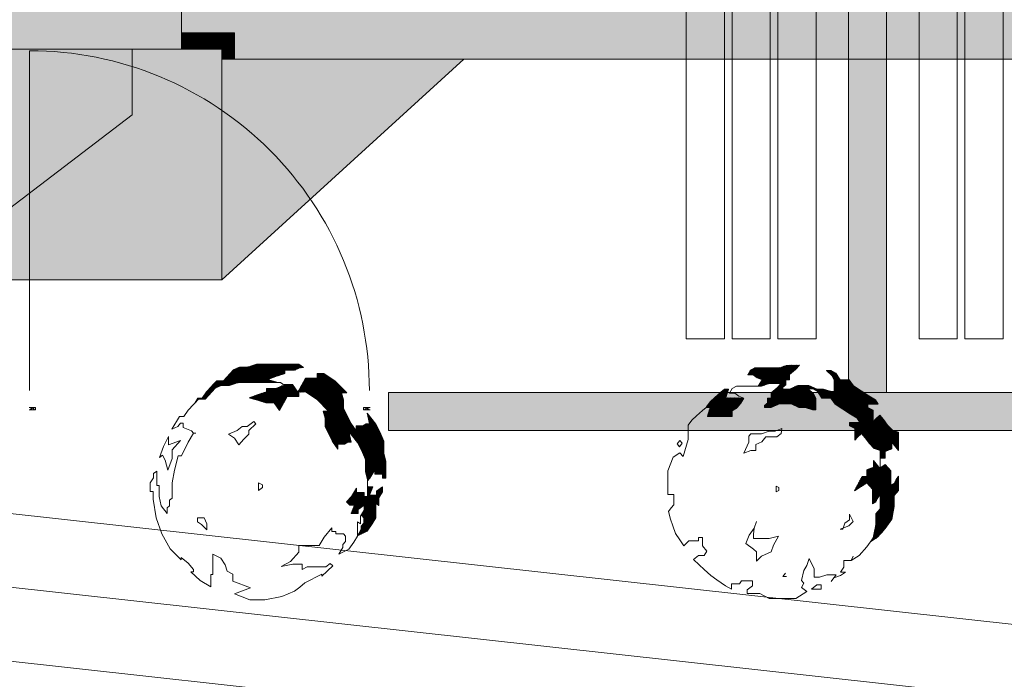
# Model space of a CAD drawing. Header units: millimetres. Extents: x -117530 to 51532, y -61772 to 24900.
# Tile 132 of 175: x -12634 to -10055, y -36134 to -34406. Entities that reach past the tile are written whole.
import ezdxf

# ---------------------------------------------------------------- set-up
doc = ezdxf.new("R2010")
doc.units = ezdxf.units.MM
doc.header["$LTSCALE"] = 254
for name, color, linetype, lineweight in [('aanzicht-borstwering', 7, 'Continuous', 0), ('HATCH_REACTORS', 7, 'Continuous', 0), ('LAYER21', 7, 'Continuous', 0), ('LAYER31', 7, 'Continuous', 0), ('LAYER52', 7, 'Continuous', 0), ('LAYER90', 7, 'Continuous', 0), ('schaduw', 7, 'Continuous', 0)]:
    doc.layers.add(name, color=color, linetype=linetype, lineweight=lineweight)
doc.layers.add('drsn-maaiveld', color=7, linetype='Continuous', lineweight=0, true_color=0x0099ff)
pattern_1 = [(45.0000013, (10.607, -10.607), (10.60660195, -10.6066015), [])]

# ---------------------------------------------------------------- blocks, each defined once
blk = doc.blocks.new('Group-1')
at = {"layer": 'aanzicht-borstwering', "linetype": 'Continuous', "lineweight": 0, "true_color": 0xaaaaaa}
h = blk.add_hatch(color=253, dxfattribs=at)
h.paths.add_polyline_path([(-650362, -221133), (-674621, -221133), (-674621, -263892), (-645303, -263892), (-645303, -264151), (-637368, -264151), (-637368, -258372), (-607025, -258372), (-607025, -250519), (-602819, -249646), (-602819, -243075), (-593502, -243075), (-593502, -247765), (-577297, -247765), (-577297, -219924), (-616282, -219924), (-616282, -218954), (-639366, -218954), (-639366, -218810), (-650362, -218810)])
h.paths.add_polyline_path([(-617351, -249684), (-639221, -249684), (-639221, -245479), (-617351, -245479)])
at = {"layer": 'HATCH_REACTORS', "linetype": 'Continuous', "lineweight": 0}
h = blk.add_hatch(dxfattribs=at)
h.set_pattern_fill('ARKEY_normaala_9_1', style=0, pattern_type=2)
h.set_pattern_definition(pattern_1)
h.paths.add_polyline_path([(-638424, -258112), (-638424, -257680), (-637032, -257680), (-637032, -258372), (-637368, -258372), (-637368, -258112)])
h = blk.add_hatch(dxfattribs=at)
h.set_pattern_fill('ARKEY_normaala_9_1', style=0, pattern_type=2)
h.set_pattern_definition(pattern_1)
h.paths.add_polyline_path([(-636934, -266844), (-635892, -266844), (-635950, -266824), (-636166, -266767), (-635935, -266680), (-635719, -266608), (-635719, -266522), (-635460, -266522), (-635329, -266457), (-635230, -266450), (-635345, -266364), (-636454, -266364), (-636684, -266436), (-636900, -266436), (-637061, -266508), (-637320, -266796), (-637493, -266796), (-637767, -267084), (-637882, -267256), (-637997, -267256), (-638072, -267380), (-637973, -267276), (-637800, -267276), (-637541, -266988), (-637380, -266916), (-637301, -266916), (-637164, -266916), (-636934, -266844)])
h = blk.add_hatch(dxfattribs=at)
h.set_pattern_fill('ARKEY_normaala_9_1', style=0, pattern_type=2)
h.set_pattern_definition(pattern_1)
h.paths.add_polyline_path([(-620609, -268176), (-620508, -268291), (-620407, -268435), (-620278, -268567), (-620119, -268624), (-620115, -268821), (-619985, -268821), (-619985, -268648), (-619812, -268576), (-619812, -268404), (-619639, -268620), (-619639, -268144), (-619798, -268087), (-619927, -267955), (-620028, -267811), (-620129, -267696), (-620230, -267796), (-620302, -267868), (-620302, -267710), (-620302, -267566), (-620446, -267494), (-620446, -267408), (-620302, -267408), (-620172, -267408), (-620244, -267292), (-620417, -267192), (-620619, -267062), (-620820, -266932), (-620935, -266774), (-621168, -266774), (-621283, -266601), (-621399, -266529), (-621528, -266529), (-621384, -266659), (-621327, -266774), (-621327, -267076), (-621431, -267071), (-621600, -267019), (-621773, -267019), (-621988, -266918), (-622164, -266918), (-622277, -266918), (-622493, -267019), (-622666, -267019), (-622666, -266961), (-622594, -266904), (-622594, -266774), (-622493, -266774), (-622493, -266630), (-622335, -266500), (-622234, -266385), (-622575, -266394), (-622752, -266457), (-623400, -266457), (-623515, -266515), (-623590, -266644), (-623443, -266644), (-623343, -266716), (-623213, -266774), (-623315, -266937), (-623232, -266937), (-623031, -266865), (-622714, -266865), (-622815, -266980), (-622973, -267110), (-622973, -267254), (-623074, -267254), (-623074, -267384), (-623146, -267441), (-623146, -267499), (-623002, -267499), (-622757, -267398), (-622455, -267398), (-622253, -267499), (-622080, -267499), (-621893, -267556), (-621807, -267556), (-621807, -267254), (-621864, -267139), (-622008, -267009), (-621879, -267009), (-621763, -267081), (-621648, -267254), (-621415, -267254), (-621300, -267412), (-621099, -267542), (-620897, -267672), (-620724, -267772), (-620652, -267888), (-620926, -267888), (-620926, -267974), (-620782, -268046), (-620782, -268348), (-620710, -268276), (-620609, -268176)])
h = blk.add_hatch(dxfattribs=at)
h.set_pattern_fill('ARKEY_normaala_9_1', style=0, pattern_type=2)
h.set_pattern_definition(pattern_1)
h.paths.add_polyline_path([(-634037, -268125), (-633807, -268416), (-633706, -268617), (-633605, -268862), (-633605, -269179), (-633547, -269380), (-633547, -269416), (-633485, -269347), (-633355, -269131), (-633355, -269246), (-633154, -269246), (-633154, -269347), (-633067, -269347), (-633067, -268900), (-633125, -268699), (-633125, -268382), (-633226, -268137), (-633327, -267936), (-633557, -267645), (-633499, -267921), (-633586, -267921), (-633672, -267979), (-633845, -267979), (-633845, -268108), (-633989, -267907), (-634090, -267688), (-634176, -267516), (-634176, -267300), (-634234, -267112), (-634090, -267112), (-634392, -266810), (-634697, -266608), (-634870, -266608), (-634870, -266724), (-635172, -266724), (-635374, -267098), (-635177, -267088), (-634872, -267290), (-634570, -267592), (-634714, -267592), (-634656, -267780), (-634656, -267996), (-634469, -268387), (-634325, -268588), (-634325, -268459), (-634152, -268459), (-634066, -268401), (-633996, -268401), (-634037, -268125)])
h = blk.add_hatch(dxfattribs=at)
h.set_pattern_fill('ARKEY_normaala_9_1', style=0, pattern_type=2)
h.set_pattern_definition(pattern_1)
h.paths.add_polyline_path([(-635854, -267578), (-635652, -267204), (-635350, -267204), (-635350, -267088), (-635374, -267098), (-635518, -266896), (-635734, -266896), (-635710, -266930), (-635796, -266930), (-635940, -267002), (-636199, -267002), (-636199, -267088), (-636415, -267160), (-636646, -267247), (-636430, -267304), (-636214, -267376), (-635998, -267376), (-635854, -267578)])
h = blk.add_hatch(dxfattribs=at)
h.set_pattern_fill('ARKEY_normaala_9_1', style=0, pattern_type=2)
h.set_pattern_definition(pattern_1)
h.paths.add_polyline_path([(-624646, -267729), (-623995, -267729), (-623995, -267585), (-623880, -267513), (-623765, -267384), (-623693, -267254), (-623705, -267249), (-624163, -267241), (-624094, -267019), (-624195, -267019), (-624295, -267091), (-624454, -267235), (-624569, -267350), (-624670, -267480), (-624675, -267499), (-624574, -267499), (-624646, -267729)])
h = blk.add_hatch(dxfattribs=at)
h.set_pattern_fill('ARKEY_normaala_9_1', style=0, pattern_type=2)
h.set_pattern_definition(pattern_1)
h.paths.add_polyline_path([(-620119, -270151), (-620235, -270280), (-620235, -270568), (-620300, -270912), (-620364, -271004), (-620187, -270897), (-619985, -270667), (-619812, -270422), (-619755, -270088), (-619755, -269800), (-619639, -269671), (-619639, -269296), (-619697, -269383), (-619755, -269484), (-619841, -269541), (-619841, -269152), (-619985, -268994), (-620119, -269076), (-620119, -269200), (-620119, -269100), (-620292, -268901), (-620292, -269056), (-620465, -269128), (-620465, -269301), (-620595, -269301), (-620796, -269676), (-620465, -269474), (-620321, -269632), (-620321, -269791), (-620321, -270021), (-620235, -269964), (-620177, -269863), (-620119, -269776), (-620119, -269949), (-620119, -270151)])
h = blk.add_hatch(dxfattribs=at)
h.set_pattern_fill('ARKEY_normaala_9_1', style=0, pattern_type=2)
h.set_pattern_definition(pattern_1)
h.paths.add_polyline_path([(-633634, -270187), (-633724, -270328), (-633701, -270328), (-633643, -270386), (-633643, -270530), (-633715, -270602), (-633715, -270688), (-633807, -270856), (-633557, -270732), (-633427, -270544), (-633327, -270386), (-633327, -270009), (-633255, -270067), (-633255, -269865), (-633154, -269707), (-633154, -269577), (-633312, -269692), (-633312, -269793), (-633499, -269793), (-633413, -269577), (-633528, -269577), (-633547, -269558), (-633547, -269827), (-633634, -269827), (-633634, -269726), (-633835, -269726), (-633835, -269611), (-633965, -269827), (-634095, -269971), (-634008, -270057), (-633893, -270057), (-633979, -270273), (-633792, -270273), (-633792, -270172), (-633634, -270057), (-633634, -270187)])
at = {"layer": 'schaduw', "linetype": 'Continuous', "lineweight": 0, "true_color": 0x000000}
for points in [[(-650362, -221133), (-650362, -218810), (-640632, -218810), (-640632, -235116), (-638424, -235116), (-638424, -258112), (-639711, -258112), (-639711, -259831), (-645043, -263892), (-645043, -221133)], [(-637368, -264151), (-631023, -258372), (-637368, -258372)]]:
    blk.add_hatch(color=178, dxfattribs=at).paths.add_polyline_path(points)
at = {"layer": 'aanzicht-borstwering', "color": 17, "lineweight": 0, "elevation": -28800}
blk.add_lwpolyline([(-650362, -221133), (-674621, -221133), (-674621, -263892), (-645303, -263892), (-645303, -264151), (-637368, -264151), (-637368, -258372), (-607025, -258372), (-607025, -250519), (-602819, -249646), (-602819, -243075), (-593502, -243075), (-593502, -247765), (-577297, -247765), (-577297, -219924), (-616282, -219924), (-616282, -218954), (-639366, -218954), (-639366, -218810), (-650362, -218810)], close=True, dxfattribs=at)
at = {"layer": 'HATCH_REACTORS', "color": 17, "lineweight": 0, "flags": 128}
for points in [[(-638424, -258112), (-638424, -257680), (-637032, -257680), (-637032, -258372), (-637368, -258372), (-637368, -258112)], [(-636934, -266844), (-635892, -266844), (-635950, -266824), (-636166, -266767), (-635935, -266680), (-635719, -266608), (-635719, -266522), (-635460, -266522), (-635329, -266457), (-635230, -266450), (-635345, -266364), (-636454, -266364), (-636684, -266436), (-636900, -266436), (-637061, -266508), (-637320, -266796), (-637493, -266796), (-637767, -267084), (-637882, -267256), (-637997, -267256), (-638072, -267380), (-637973, -267276), (-637800, -267276), (-637541, -266988), (-637380, -266916), (-637301, -266916), (-637164, -266916), (-636934, -266844)], [(-620609, -268176), (-620508, -268291), (-620407, -268435), (-620278, -268567), (-620119, -268624), (-620115, -268821), (-619985, -268821), (-619985, -268648), (-619812, -268576), (-619812, -268404), (-619639, -268620), (-619639, -268144), (-619798, -268087), (-619927, -267955), (-620028, -267811), (-620129, -267696), (-620230, -267796), (-620302, -267868), (-620302, -267710), (-620302, -267566), (-620446, -267494), (-620446, -267408), (-620302, -267408), (-620172, -267408), (-620244, -267292), (-620417, -267192), (-620619, -267062), (-620820, -266932), (-620935, -266774), (-621168, -266774), (-621283, -266601), (-621399, -266529), (-621528, -266529), (-621384, -266659), (-621327, -266774), (-621327, -267076), (-621431, -267071), (-621600, -267019), (-621773, -267019), (-621988, -266918), (-622164, -266918), (-622277, -266918), (-622493, -267019), (-622666, -267019), (-622666, -266961), (-622594, -266904), (-622594, -266774), (-622493, -266774), (-622493, -266630), (-622335, -266500), (-622234, -266385), (-622575, -266394), (-622752, -266457), (-623400, -266457), (-623515, -266515), (-623590, -266644), (-623443, -266644), (-623343, -266716), (-623213, -266774), (-623315, -266937), (-623232, -266937), (-623031, -266865), (-622714, -266865), (-622815, -266980), (-622973, -267110), (-622973, -267254), (-623074, -267254), (-623074, -267384), (-623146, -267441), (-623146, -267499), (-623002, -267499), (-622757, -267398), (-622455, -267398), (-622253, -267499), (-622080, -267499), (-621893, -267556), (-621807, -267556), (-621807, -267254), (-621864, -267139), (-622008, -267009), (-621879, -267009), (-621763, -267081), (-621648, -267254), (-621415, -267254), (-621300, -267412), (-621099, -267542), (-620897, -267672), (-620724, -267772), (-620652, -267888), (-620926, -267888), (-620926, -267974), (-620782, -268046), (-620782, -268348), (-620710, -268276), (-620609, -268176)], [(-634037, -268125), (-633807, -268416), (-633706, -268617), (-633605, -268862), (-633605, -269179), (-633547, -269380), (-633547, -269416), (-633485, -269347), (-633355, -269131), (-633355, -269246), (-633154, -269246), (-633154, -269347), (-633067, -269347), (-633067, -268900), (-633125, -268699), (-633125, -268382), (-633226, -268137), (-633327, -267936), (-633557, -267645), (-633499, -267921), (-633586, -267921), (-633672, -267979), (-633845, -267979), (-633845, -268108), (-633989, -267907), (-634090, -267688), (-634176, -267516), (-634176, -267300), (-634234, -267112), (-634090, -267112), (-634392, -266810), (-634697, -266608), (-634870, -266608), (-634870, -266724), (-635172, -266724), (-635374, -267098), (-635177, -267088), (-634872, -267290), (-634570, -267592), (-634714, -267592), (-634656, -267780), (-634656, -267996), (-634469, -268387), (-634325, -268588), (-634325, -268459), (-634152, -268459), (-634066, -268401), (-633996, -268401), (-634037, -268125)], [(-635854, -267578), (-635652, -267204), (-635350, -267204), (-635350, -267088), (-635374, -267098), (-635518, -266896), (-635734, -266896), (-635710, -266930), (-635796, -266930), (-635940, -267002), (-636199, -267002), (-636199, -267088), (-636415, -267160), (-636646, -267247), (-636430, -267304), (-636214, -267376), (-635998, -267376), (-635854, -267578)], [(-624646, -267729), (-623995, -267729), (-623995, -267585), (-623880, -267513), (-623765, -267384), (-623693, -267254), (-623705, -267249), (-624163, -267241), (-624094, -267019), (-624195, -267019), (-624295, -267091), (-624454, -267235), (-624569, -267350), (-624670, -267480), (-624675, -267499), (-624574, -267499), (-624646, -267729)], [(-620119, -270151), (-620235, -270280), (-620235, -270568), (-620300, -270912), (-620364, -271004), (-620187, -270897), (-619985, -270667), (-619812, -270422), (-619755, -270088), (-619755, -269800), (-619639, -269671), (-619639, -269296), (-619697, -269383), (-619755, -269484), (-619841, -269541), (-619841, -269152), (-619985, -268994), (-620119, -269076), (-620119, -269200), (-620119, -269100), (-620292, -268901), (-620292, -269056), (-620465, -269128), (-620465, -269301), (-620595, -269301), (-620796, -269676), (-620465, -269474), (-620321, -269632), (-620321, -269791), (-620321, -270021), (-620235, -269964), (-620177, -269863), (-620119, -269776), (-620119, -269949), (-620119, -270151)], [(-633634, -270187), (-633724, -270328), (-633701, -270328), (-633643, -270386), (-633643, -270530), (-633715, -270602), (-633715, -270688), (-633807, -270856), (-633557, -270732), (-633427, -270544), (-633327, -270386), (-633327, -270009), (-633255, -270067), (-633255, -269865), (-633154, -269707), (-633154, -269577), (-633312, -269692), (-633312, -269793), (-633499, -269793), (-633413, -269577), (-633528, -269577), (-633547, -269558), (-633547, -269827), (-633634, -269827), (-633634, -269726), (-633835, -269726), (-633835, -269611), (-633965, -269827), (-634095, -269971), (-634008, -270057), (-633893, -270057), (-633979, -270273), (-633792, -270273), (-633792, -270172), (-633634, -270057), (-633634, -270187)]]:
    blk.add_lwpolyline(points, close=True, dxfattribs=at)
at = {"layer": 'LAYER21', "color": 17, "linetype": 'Continuous', "lineweight": 0}
for p, q in [((-682781, -265870, -28800), (-558097, -279646, -28800)), ((-683991, -267668, -28800), (-574414, -279775, -28800)), ((-625539, -268797, -28800), (-625683, -269157, -28800)), ((-682611, -269752, -28800), (-575258, -281613, -28800))]:
    blk.add_line(p, q, dxfattribs=at)
at = {"layer": 'LAYER21', "color": 17, "linetype": 'Continuous', "lineweight": 0, "flags": 128}
for points in [[(-637035, -272378), (-636631, -272536), (-636243, -272536), (-635796, -272450), (-635465, -272306), (-635465, -272306), (-635321, -272205), (-635191, -272090), (-634743, -271860), (-634743, -271917), (-634455, -271644), (-634527, -271586), (-634642, -271672), (-635134, -271672), (-635263, -271744), (-635263, -271600), (-635508, -271600), (-635811, -271658), (-635566, -271528), (-635350, -271284), (-635350, -271111), (-634815, -271111), (-634685, -270895), (-634483, -270648), (-634483, -270748), (-634383, -270748), (-634383, -270808), (-634181, -270808), (-634123, -270866), (-634123, -271010), (-634195, -271082), (-634195, -271168), (-634296, -271341), (-634037, -271212), (-633907, -271024), (-633807, -270866), (-633807, -270489), (-633735, -270547), (-633735, -270345), (-633634, -270187), (-633634, -270057), (-633792, -270172), (-633792, -270273), (-633979, -270273), (-633893, -270057), (-634008, -270057), (-634095, -269971), (-633965, -269827), (-633835, -269611), (-633835, -269726), (-633634, -269726), (-633634, -269827), (-633547, -269827), (-633547, -269380), (-633605, -269179), (-633605, -269107), (-633605, -268862), (-633706, -268617), (-633807, -268416), (-634037, -268125), (-633979, -268401), (-634066, -268401), (-634152, -268459), (-634325, -268459), (-634325, -268588), (-634469, -268387), (-634656, -267996), (-634656, -267780), (-634714, -267592), (-634570, -267592), (-634872, -267290), (-635177, -267088), (-635350, -267088), (-635350, -267204), (-635652, -267204), (-635854, -267578), (-635998, -267376), (-636214, -267376), (-636430, -267304), (-636646, -267247), (-636415, -267160), (-636199, -267088), (-636199, -267002), (-635940, -267002), (-635796, -266930), (-635710, -266930), (-635825, -266844), (-636934, -266844), (-637164, -266916), (-637380, -266916), (-637541, -266988), (-637800, -267276), (-637973, -267276), (-638247, -267564), (-638362, -267736), (-638477, -267736), (-638679, -268068), (-638520, -267996), (-638448, -267909), (-638376, -267909), (-638376, -268024), (-638160, -268111), (-638103, -268168)], [(-622037, -272313), (-622181, -272212), (-622123, -272097), (-622181, -272025), (-622123, -271766), (-622037, -271636), (-621979, -271449), (-621850, -271723), (-621850, -271939), (-621706, -271939), (-621516, -271881), (-621271, -271881), (-621401, -272054), (-621330, -271960), (-621156, -271896), (-621027, -271809), (-621156, -271809), (-621070, -271680), (-621070, -271507), (-620883, -271507), (-620825, -271392), (-620883, -271507), (-620667, -271377), (-620465, -271147), (-620292, -270902), (-620235, -270568), (-620235, -270280), (-620119, -270151), (-620119, -269776), (-620177, -269863), (-620235, -269964), (-620321, -270021), (-620321, -269632), (-620465, -269474), (-620796, -269676), (-620595, -269301), (-620465, -269301), (-620465, -269128), (-620292, -269056), (-620292, -268884), (-620119, -269100), (-620119, -269200), (-620119, -268624), (-620278, -268567), (-620407, -268435), (-620508, -268291), (-620609, -268176), (-620710, -268276), (-620782, -268348), (-620782, -268046), (-620926, -267974), (-620926, -267888), (-620652, -267888), (-620724, -267772), (-620897, -267672), (-621300, -267412), (-621415, -267254), (-621648, -267254), (-621763, -267081), (-621879, -267009), (-622008, -267009), (-621864, -267139), (-621807, -267254), (-621807, -267556), (-621893, -267556), (-622080, -267499), (-622253, -267499), (-622455, -267398), (-622757, -267398), (-622973, -267499), (-623146, -267499), (-623146, -267441), (-623074, -267384), (-623074, -267254), (-622973, -267254), (-622973, -267110), (-622815, -266980), (-622714, -266865), (-623031, -266865), (-623232, -266937), (-623880, -266937), (-623995, -266995), (-624070, -267124), (-623923, -267124), (-623823, -267196), (-623693, -267254), (-623765, -267384), (-623880, -267513), (-623995, -267585), (-623995, -267729), (-624646, -267729), (-624574, -267499), (-624675, -267499), (-624775, -267571), (-624934, -267715), (-625049, -267830), (-625150, -267960), (-625150, -268334), (-625279, -268783), (-625366, -268682), (-625539, -268797)], [(-636919, -268473), (-636790, -268329), (-636660, -268197), (-636660, -268096), (-636473, -267924), (-636531, -267866), (-636703, -267996), (-636833, -267996), (-636963, -268096), (-637193, -268197), (-637035, -268298), (-636919, -268473)], [(-638045, -268168), (-638103, -268168), (-638247, -268401), (-638419, -268761), (-638506, -268761), (-638607, -269136), (-638664, -269467), (-638664, -269870), (-638736, -269928), (-638736, -270072), (-638794, -270129), (-638794, -270273), (-638952, -270072), (-639010, -269827), (-639010, -269539), (-639067, -269539), (-639067, -269539), (-639067, -269164), (-639154, -269222), (-639154, -269337), (-639240, -269467), (-639240, -269697), (-639168, -269697), (-639168, -269899), (-639168, -269899), (-639082, -270388), (-638938, -270808), (-638722, -271197), (-638434, -271485), (-638434, -271428), (-638247, -271572), (-638103, -271744), (-638103, -271802), (-638175, -271802), (-638175, -271802), (-637930, -272032), (-637656, -272191), (-637656, -271874), (-637599, -271874), (-637599, -271341), (-637395, -271442), (-637279, -271615), (-637222, -271788), (-637078, -271860), (-637078, -272047), (-636617, -272220), (-637035, -272378)], [(-622699, -268046), (-622872, -268118), (-623031, -268118), (-623232, -268190), (-623506, -268190), (-623563, -268248), (-623563, -268406), (-623693, -268696), (-623506, -268624), (-623376, -268624), (-623376, -268466), (-623218, -268392), (-623117, -268262), (-622829, -268262), (-622714, -268176), (-622699, -268046)], [(-638779, -269136), (-638664, -268833), (-638664, -268603), (-638448, -268358), (-638765, -268473), (-638765, -268255), (-638895, -268516), (-638995, -268804), (-638923, -268747), (-638851, -268876), (-638779, -269136)], [(-625366, -268363), (-625438, -268452), (-625380, -268524), (-625308, -268435), (-625366, -268363)], [(-625683, -269157), (-625683, -269776), (-625524, -269776), (-625524, -270050), (-625596, -270122), (-625668, -270223), (-625611, -270424), (-625553, -270597), (-625481, -270799), (-625366, -270960), (-625265, -271118), (-625135, -270988), (-624876, -270988), (-624876, -270902), (-624775, -270902), (-624775, -271118), (-624660, -271262), (-624732, -271377), (-624876, -271377), (-625006, -271478), (-624862, -271622), (-624732, -271737), (-624559, -271896), (-624401, -272011), (-624171, -272169), (-624012, -272256), (-624012, -272112), (-623808, -272112), (-623751, -272040), (-623463, -272040), (-623463, -272169), (-623607, -272270), (-623607, -272371), (-623275, -272371), (-623031, -272500), (-622325, -272500), (-622037, -272313)], [(-636401, -269467), (-636401, -269668), (-636300, -269596), (-636300, -269524), (-636401, -269467)], [(-622843, -269560), (-622843, -269704), (-622771, -269668), (-622771, -269589), (-622843, -269560)], [(-620926, -270295), (-620926, -270439), (-621041, -270525), (-621099, -270684), (-621171, -270684), (-620940, -270597), (-620825, -270482), (-620926, -270295)], [(-637829, -270388), (-638002, -270388), (-638002, -270489), (-637901, -270561), (-637757, -270705), (-637757, -270547), (-637829, -270388)], [(-623362, -270482), (-623419, -270655), (-623549, -270842), (-623635, -271060), (-623434, -271204), (-623362, -271276), (-623362, -271521), (-623232, -271392), (-622973, -271276), (-622915, -271104), (-622786, -270871), (-623031, -270931), (-623434, -270931), (-623434, -270813), (-623419, -270655)], [(-622599, -271838), (-622671, -271924), (-622570, -271924), (-622570, -271924)], [(-621922, -272256), (-621792, -272256), (-621792, -272256), (-621663, -272256), (-621663, -272140), (-621778, -272140), (-621922, -272256)]]:
    blk.add_lwpolyline(points, dxfattribs=at)
at = {"layer": 'LAYER52', "color": 17, "linetype": 'Continuous', "lineweight": 0, "flags": 128}
blk.add_lwpolyline([(-637368, -258372), (-637368, -258112), (-645303, -258112)], dxfattribs=at)
at = {"layer": 'LAYER90', "color": 17, "linetype": 'Continuous', "lineweight": 0, "flags": 128}
for points in [[(-634469, -268039), (-634339, -268039), (-634411, -267924), (-634469, -268039)], [(-620148, -269388), (-620148, -269474), (-620148, -269560), (-620148, -269474), (-620091, -269474), (-620148, -269388)]]:
    blk.add_lwpolyline(points, dxfattribs=at)
at = {"layer": 'schaduw', "color": 17, "lineweight": 0, "flags": 128}
for points in [[(-650362, -221133), (-650362, -218810), (-640632, -218810), (-640632, -235116), (-638424, -235116), (-638424, -258112), (-639711, -258112), (-639711, -259831), (-645043, -263892), (-645043, -221133)], [(-637368, -264151), (-631023, -258372), (-637368, -258372)]]:
    blk.add_lwpolyline(points, close=True, dxfattribs=at)

msp = doc.modelspace()

# ---------------------------------------------------------------- hatches: boundary and pattern name
at = {"layer": 'HATCH_REACTORS', "linetype": 'Continuous', "lineweight": 0}
for points in [[(-10463.2, -35382.1), (-10463.2, -29382.1), (-10363.2, -29382.1), (-10363.2, -35382.1)], [(-11668.2, -35382.1), (-9158.2, -35382.1), (-9158.2, -35482.1), (-11668.2, -35482.1)]]:
    msp.add_hatch(color=7, dxfattribs=at).paths.add_polyline_path(points)

# ---------------------------------------------------------------- linework, layer by layer
at = {"layer": 'HATCH_REACTORS', "color": 2, "lineweight": 0, "flags": 128}
for points in [[(-10463.2, -35382.1), (-10463.2, -29382.1), (-10363.2, -29382.1), (-10363.2, -35382.1)], [(-11668.2, -35382.1), (-9158.2, -35382.1), (-9158.2, -35482.1), (-11668.2, -35482.1)]]:
    msp.add_lwpolyline(points, close=True, dxfattribs=at)
at = {"layer": 'LAYER21', "color": 2, "linetype": 'Continuous', "lineweight": 0, "flags": 128}
for points in [[(-10788.2, -35242.1), (-10788.2, -29442.1), (-10888.2, -29442.1), (-10888.2, -35242.1), (-10788.2, -35242.1)], [(-10668.2, -35242.1), (-10668.2, -29442.1), (-10768.2, -29442.1), (-10768.2, -35242.1), (-10668.2, -35242.1)], [(-10548.2, -35242.1), (-10548.2, -29442.1), (-10648.2, -29442.1), (-10648.2, -35242.1), (-10548.2, -35242.1)], [(-10278.2, -35242.1), (-10278.2, -29442.1), (-10178.2, -29442.1), (-10178.2, -35242.1), (-10278.2, -35242.1)], [(-10158.2, -35242.1), (-10158.2, -29442.1), (-10058.2, -29442.1), (-10058.2, -35242.1), (-10158.2, -35242.1)]]:
    msp.add_lwpolyline(points, dxfattribs=at)
at = {"layer": 'LAYER31', "color": 2, "linetype": 'Continuous', "lineweight": 0, "elevation": -28800}
msp.add_lwpolyline([(-11718.2, -35377.1, 0.414214), (-12608.2, -34487.1), (-12608.2, -35377.1)], format="xyb", dxfattribs=at)
at = {"layer": 'LAYER31', "color": 2, "linetype": 'Continuous', "lineweight": 0, "flags": 128}
for points in [[(-12593.2, -35422.1), (-12609.7, -35422.1), (-12593.2, -35428.1), (-12609.7, -35428.1), (-12593.2, -35422.1), (-12593.2, -35428.1)], [(-11733.2, -35422.1), (-11716.2, -35422.1), (-11733.2, -35428.1), (-11716.2, -35428.1), (-11733.2, -35422.1), (-11733.2, -35428.1)]]:
    msp.add_lwpolyline(points, dxfattribs=at)

# ---------------------------------------------------------------- block references
at = {"layer": 'drsn-maaiveld', "color": 7, "xscale": 0.1, "yscale": 0.1, "zscale": 0.1}
msp.add_blockref('Group-1', (51631.8, -8672.1, -6000), dxfattribs=at)

doc.saveas('drawing.dxf')
